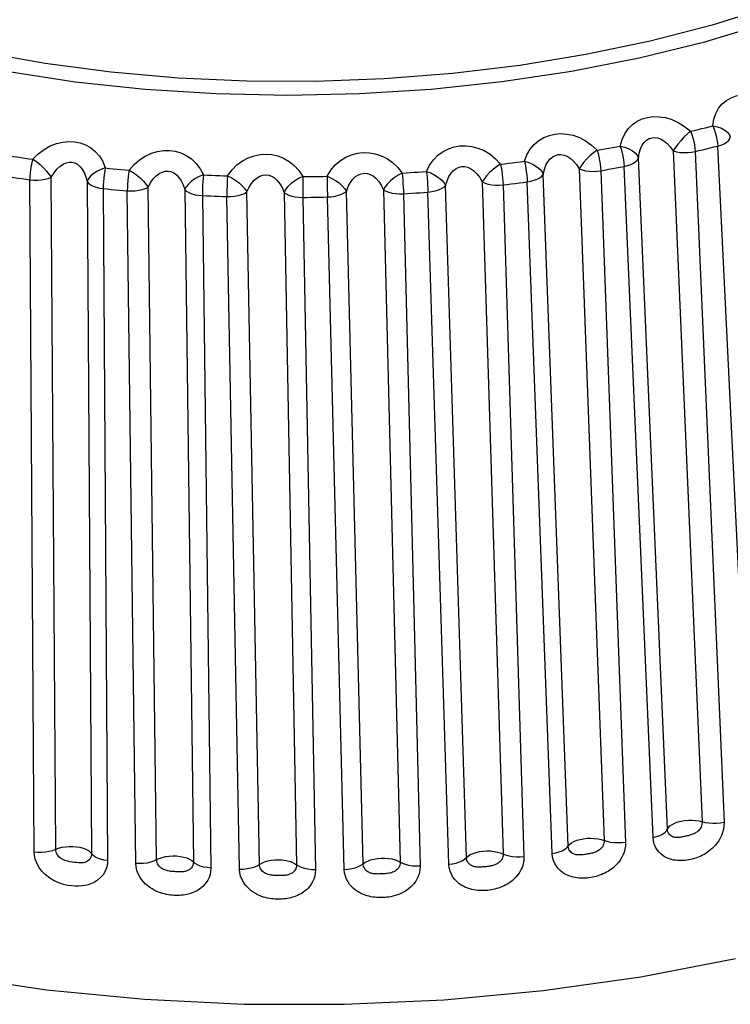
# Model space of a CAD drawing. Header units: millimetres. Extents: x -844 to -217, y -125 to 557.
# Tile 169 of 178: x -311.24 to -305.35, y 497.71 to 505.87. Entities that reach past the tile are written whole.
import ezdxf

# ---------------------------------------------------------------- set-up
doc = ezdxf.new("R2010")
doc.units = ezdxf.units.MM
doc.header["$LTSCALE"] = 23.1
doc.layers.add('R912005577_AM_0', color=7, linetype='CONTINUOUS')

msp = doc.modelspace()

# ---------------------------------------------------------------- linework, layer by layer
at = {"layer": 'R912005577_AM_0', "color": 7}
for p, q in [((-305.1804, 499.2718), (-305.4514, 504.8239)), ((-305.8679, 499.1635), (-306.1072, 504.7232)), ((-305.8194, 504.7838), (-305.58, 499.2241)), ((-305.638, 504.7788), (-305.3987, 499.2191)), ((-306.5991, 504.6343), (-306.3924, 499.0688)), ((-305.9874, 499.0952), (-306.2269, 504.6548)), ((-310.9382, 498.9967), (-310.9744, 504.565)), ((-306.6903, 499.0236), (-306.8968, 504.5892)), ((-306.4211, 504.6198), (-306.2146, 499.0541)), ((-311.1163, 498.9764), (-311.1527, 504.5447)), ((-310.677, 504.5292), (-310.6405, 498.9609)), ((-310.544, 504.4716), (-310.5079, 498.9033)), ((-310.1016, 498.9113), (-310.1716, 504.4827)), ((-307.5342, 498.9276), (-307.707, 504.4973)), ((-307.4026, 504.5266), (-307.2296, 498.9569)), ((-307.2301, 504.5026), (-307.0573, 498.9328)), ((-306.8236, 498.9617), (-307.0304, 504.5273)), ((-310.2744, 498.8818), (-310.3445, 504.4532)), ((-309.8673, 504.4631), (-309.7973, 498.8917)), ((-309.722, 504.413), (-309.6522, 498.8416)), ((-309.4147, 498.8327), (-309.5191, 504.4054)), ((-309.2492, 498.8711), (-309.3534, 504.4438)), ((-309.0457, 504.4405), (-308.9414, 498.8678)), ((-308.8896, 504.3987), (-308.7855, 498.826)), ((-308.5467, 498.8298), (-308.6855, 504.4019)), ((-308.3903, 498.8766), (-308.5289, 504.4487)), ((-308.2211, 504.4617), (-308.0824, 498.8896)), ((-308.0559, 504.4286), (-307.9174, 498.8565)), ((-307.6799, 498.8729), (-307.8529, 504.4427))]:
    msp.add_line(p, q, dxfattribs=at)
for points in [[(-313.3912, 506.0159), (-312.9177, 505.8404), (-312.416, 505.6858), (-311.8895, 505.5532), (-311.3418, 505.4435), (-310.7766, 505.3574), (-310.1978, 505.2956), (-309.6093, 505.2585), (-309.0152, 505.2463), (-308.4195, 505.259), (-307.8263, 505.2967), (-307.2396, 505.359), (-306.6635, 505.4456), (-306.1019, 505.5558), (-305.5586, 505.6889), (-305.0373, 505.8439)], [(-305.0035, 505.9801), (-305.4967, 505.8271), (-306.0114, 505.6943), (-306.5441, 505.5827), (-307.0914, 505.4929), (-307.6496, 505.4257), (-308.2153, 505.3812), (-308.7844, 505.3601), (-309.3537, 505.3622), (-309.9192, 505.3876), (-310.4774, 505.4361), (-311.0246, 505.5076), (-311.5568, 505.6011), (-312.0746, 505.7174), (-312.5604, 505.8518), (-313.0028, 505.9985)], [(-305.4917, 504.9908), (-305.4832, 505.0456), (-305.4673, 505.0942), (-305.4434, 505.137), (-305.4133, 505.1732), (-305.3784, 505.2021), (-305.3393, 505.2242), (-305.2975, 505.2395), (-305.2525, 505.2481), (-305.2038, 505.2502), (-305.1523, 505.245), (-305.0982, 505.2319), (-305.0432, 505.2108), (-304.9893, 505.1812), (-304.9357, 505.1433)], [(-306.2585, 504.8237), (-306.2439, 504.8781), (-306.2223, 504.9259), (-306.1932, 504.9673), (-306.1585, 505.0019), (-306.1196, 505.0289), (-306.0773, 505.0488), (-306.0333, 505.0618), (-305.9867, 505.0678), (-305.9368, 505.0672), (-305.8848, 505.0593), (-305.8313, 505.0433), (-305.7778, 505.0192), (-305.7264, 504.9869), (-305.6761, 504.9463)], [(-305.6761, 504.9463), (-305.6452, 504.9535), (-305.6144, 504.9609), (-305.5836, 504.9683), (-305.5529, 504.9757), (-305.5223, 504.9833), (-305.4917, 504.9908)], [(-305.4917, 504.9908), (-305.4813, 504.965), (-305.4718, 504.9374), (-305.4639, 504.9085), (-305.4579, 504.8795), (-305.4536, 504.8513), (-305.4514, 504.8239)], [(-305.4917, 504.9908), (-305.4546, 504.9839), (-305.4206, 504.9716), (-305.3917, 504.9565), (-305.3691, 504.9386), (-305.3539, 504.9181), (-305.3468, 504.8979)], [(-307.0529, 504.6976), (-307.0324, 504.7509), (-307.0056, 504.7974), (-306.9719, 504.8372), (-306.9333, 504.8698), (-306.8913, 504.8948), (-306.8465, 504.9125), (-306.8004, 504.9232), (-306.7524, 504.9269), (-306.702, 504.9237), (-306.6504, 504.9131), (-306.5978, 504.8943), (-306.5459, 504.8674), (-306.4971, 504.8323), (-306.4505, 504.789)], [(-306.1072, 504.7232), (-306.101, 504.7641), (-306.0906, 504.7997), (-306.0767, 504.83), (-306.0599, 504.8546), (-306.041, 504.8732), (-306.0202, 504.8861), (-305.9985, 504.8935), (-305.9755, 504.8955), (-305.9507, 504.8921), (-305.9247, 504.8829), (-305.8979, 504.8675), (-305.871, 504.8458), (-305.8445, 504.818), (-305.8194, 504.7838)], [(-305.6761, 504.9463), (-305.7039, 504.9236), (-305.7312, 504.8966), (-305.7579, 504.868), (-305.7821, 504.8388), (-305.8026, 504.8096), (-305.8194, 504.7838)], [(-305.6761, 504.9463), (-305.6661, 504.9203), (-305.6573, 504.8926), (-305.6499, 504.8637), (-305.6441, 504.8345), (-305.6401, 504.806), (-305.638, 504.7788)], [(-305.4514, 504.8239), (-305.4237, 504.8323), (-305.3991, 504.8428), (-305.3786, 504.855), (-305.3627, 504.8686), (-305.352, 504.883), (-305.3468, 504.8979)], [(-311.1288, 504.7148), (-311.0831, 504.7596), (-311.0351, 504.7963), (-310.984, 504.8248), (-310.932, 504.8452), (-310.8803, 504.8575), (-310.8299, 504.8622), (-310.7822, 504.8601), (-310.7365, 504.8508), (-310.6915, 504.8344), (-310.6491, 504.8108), (-310.6101, 504.7794), (-310.5758, 504.7407), (-310.5483, 504.6952), (-310.5269, 504.6425)], [(-307.8661, 504.6139), (-307.8399, 504.6661), (-307.8082, 504.7111), (-307.7701, 504.749), (-307.7278, 504.7795), (-307.6829, 504.8022), (-307.6361, 504.8175), (-307.5885, 504.8257), (-307.5398, 504.8269), (-307.4894, 504.821), (-307.4386, 504.8077), (-307.3876, 504.7861), (-307.3382, 504.7565), (-307.2927, 504.7189), (-307.2503, 504.6732)], [(-306.4505, 504.789), (-306.4184, 504.7946), (-306.3863, 504.8003), (-306.3543, 504.806), (-306.3223, 504.8119), (-306.2904, 504.8177), (-306.2585, 504.8237)], [(-306.2585, 504.8237), (-306.2505, 504.7973), (-306.2431, 504.7692), (-306.2369, 504.74), (-306.2322, 504.7107), (-306.2287, 504.6823), (-306.2269, 504.6548)], [(-306.2585, 504.8237), (-306.2212, 504.8148), (-306.1866, 504.8007), (-306.1567, 504.7841), (-306.1328, 504.765), (-306.1161, 504.7436), (-306.1072, 504.7232)], [(-305.638, 504.7788), (-305.6067, 504.7862), (-305.5756, 504.7936), (-305.5444, 504.8011), (-305.5134, 504.8086), (-305.4824, 504.8162), (-305.4514, 504.8239)], [(-311.3205, 504.7434), (-311.2887, 504.7385), (-311.2568, 504.7336), (-311.2248, 504.7288), (-311.1929, 504.7241), (-311.1608, 504.7194), (-311.1288, 504.7148)], [(-310.3297, 504.6244), (-310.2883, 504.6713), (-310.2438, 504.7103), (-310.1954, 504.7413), (-310.1451, 504.7645), (-310.0947, 504.7796), (-310.0446, 504.7871), (-309.996, 504.7876), (-309.9484, 504.781), (-309.9013, 504.7673), (-309.8559, 504.7462), (-309.813, 504.717), (-309.7741, 504.6802), (-309.7414, 504.6361), (-309.7142, 504.5846)], [(-309.5136, 504.5771), (-309.4769, 504.6261), (-309.4362, 504.6673), (-309.3907, 504.7008), (-309.3426, 504.7266), (-309.2935, 504.7443), (-309.2439, 504.7545), (-309.1951, 504.7576), (-309.1466, 504.7535), (-309.0979, 504.7424), (-309.0502, 504.7238), (-309.004, 504.697), (-308.9612, 504.6624), (-308.9238, 504.6202), (-308.8911, 504.5704)], [(-308.6894, 504.5736), (-308.6576, 504.6245), (-308.621, 504.6678), (-308.5789, 504.7037), (-308.5332, 504.7319), (-308.4856, 504.7522), (-308.4369, 504.7648), (-308.3887, 504.7704), (-308.3401, 504.7688), (-308.2902, 504.7602), (-308.2406, 504.744), (-308.192, 504.7198), (-308.1459, 504.6877), (-308.1044, 504.6478), (-308.0668, 504.6)], [(-306.8968, 504.5892), (-306.8876, 504.6295), (-306.8746, 504.6645), (-306.8583, 504.694), (-306.8395, 504.7176), (-306.819, 504.7352), (-306.797, 504.747), (-306.7743, 504.7533), (-306.7505, 504.7542), (-306.7255, 504.7496), (-306.6998, 504.7391), (-306.6735, 504.7223), (-306.6474, 504.6992), (-306.6224, 504.6699), (-306.5991, 504.6343)], [(-306.4505, 504.789), (-306.4806, 504.7679), (-306.5099, 504.7423), (-306.5379, 504.7152), (-306.5628, 504.6873), (-306.5831, 504.6593), (-306.5991, 504.6343)], [(-306.4505, 504.789), (-306.4429, 504.7626), (-306.4362, 504.7344), (-306.4305, 504.7051), (-306.426, 504.6757), (-306.4229, 504.647), (-306.4211, 504.6198)], [(-306.2269, 504.6548), (-306.1977, 504.6618), (-306.1712, 504.6709), (-306.1482, 504.682), (-306.1295, 504.6947), (-306.1157, 504.7086), (-306.1072, 504.7232)], [(-305.8194, 504.7838), (-305.7926, 504.7766), (-305.7631, 504.7718), (-305.7319, 504.7697), (-305.7, 504.7701), (-305.6684, 504.7732), (-305.638, 504.7788)], [(-311.1288, 504.7148), (-311.1359, 504.6882), (-311.1417, 504.6598), (-311.1465, 504.6303), (-311.15, 504.6008), (-311.152, 504.5722), (-311.1527, 504.5447)], [(-311.1288, 504.7148), (-311.0982, 504.6947), (-311.0682, 504.67), (-311.0394, 504.6439), (-311.0134, 504.6168), (-310.9917, 504.5894), (-310.9744, 504.565)], [(-310.9744, 504.565), (-310.9522, 504.6013), (-310.9281, 504.6313), (-310.9029, 504.6552), (-310.8772, 504.6729), (-310.8517, 504.6842), (-310.8268, 504.6896), (-310.8033, 504.6895), (-310.7806, 504.6839), (-310.7584, 504.6727), (-310.7374, 504.6558), (-310.7181, 504.6327), (-310.7012, 504.6038), (-310.6872, 504.5692), (-310.677, 504.5292)], [(-310.5269, 504.6425), (-310.5637, 504.6304), (-310.5977, 504.6135), (-310.6272, 504.5943), (-310.651, 504.5732), (-310.6677, 504.5505), (-310.677, 504.5292)], [(-310.5269, 504.6425), (-310.5321, 504.6156), (-310.5364, 504.587), (-310.5399, 504.5575), (-310.5423, 504.5278), (-310.5437, 504.4989), (-310.544, 504.4716)], [(-310.5269, 504.6425), (-310.4941, 504.6393), (-310.4613, 504.6362), (-310.4284, 504.6331), (-310.3955, 504.6301), (-310.3626, 504.6272), (-310.3297, 504.6244)], [(-307.707, 504.4973), (-307.6949, 504.5371), (-307.6792, 504.5714), (-307.6607, 504.5999), (-307.6401, 504.6225), (-307.6181, 504.639), (-307.5951, 504.6496), (-307.5716, 504.6547), (-307.5475, 504.6543), (-307.5225, 504.6484), (-307.4972, 504.6366), (-307.4717, 504.6184), (-307.447, 504.5939), (-307.4237, 504.5633), (-307.4026, 504.5266)], [(-307.2503, 504.6732), (-307.2825, 504.6537), (-307.3135, 504.6297), (-307.3424, 504.6042), (-307.3676, 504.5776), (-307.3877, 504.5507), (-307.4026, 504.5266)], [(-307.2503, 504.6732), (-307.2173, 504.6771), (-307.1844, 504.681), (-307.1514, 504.6851), (-307.1185, 504.6892), (-307.0857, 504.6933), (-307.0529, 504.6976)], [(-307.2503, 504.6732), (-307.2452, 504.6464), (-307.2407, 504.6178), (-307.2368, 504.5884), (-307.2337, 504.5588), (-307.2314, 504.5299), (-307.2301, 504.5026)], [(-307.0529, 504.6976), (-307.0473, 504.6708), (-307.0421, 504.6424), (-307.0377, 504.6129), (-307.0343, 504.5834), (-307.0318, 504.5548), (-307.0304, 504.5273)], [(-307.0529, 504.6976), (-307.0157, 504.6867), (-306.981, 504.6708), (-306.9504, 504.6526), (-306.9255, 504.6323), (-306.9075, 504.6101), (-306.8968, 504.5891)], [(-306.5991, 504.6343), (-306.5742, 504.6257), (-306.5462, 504.6194), (-306.5159, 504.6156), (-306.4843, 504.6144), (-306.4524, 504.6158), (-306.4211, 504.6198)], [(-306.4211, 504.6198), (-306.3887, 504.6254), (-306.3562, 504.6312), (-306.3238, 504.637), (-306.2915, 504.6429), (-306.2592, 504.6488), (-306.2269, 504.6548)], [(-311.3467, 504.5737), (-311.3144, 504.5687), (-311.2822, 504.5637), (-311.2499, 504.5589), (-311.2175, 504.5541), (-311.1851, 504.5494), (-311.1527, 504.5447)], [(-311.1527, 504.5447), (-311.1215, 504.5417), (-311.0895, 504.5414), (-311.0579, 504.5436), (-311.0275, 504.5484), (-310.9994, 504.5556), (-310.9744, 504.565)], [(-310.3297, 504.6244), (-310.3344, 504.5974), (-310.338, 504.5688), (-310.341, 504.5391), (-310.3431, 504.5095), (-310.3442, 504.4808), (-310.3445, 504.4532)], [(-310.3297, 504.6244), (-310.2971, 504.6059), (-310.2654, 504.5829), (-310.2356, 504.5583), (-310.2092, 504.5326), (-310.1879, 504.5063), (-310.1716, 504.4827)], [(-310.1716, 504.4827), (-310.1516, 504.52), (-310.1294, 504.5512), (-310.1055, 504.5764), (-310.0807, 504.5954), (-310.0559, 504.6081), (-310.0312, 504.6149), (-310.0072, 504.6162), (-309.9836, 504.6119), (-309.9603, 504.6021), (-309.9379, 504.5864), (-309.9166, 504.5644), (-309.8972, 504.5364), (-309.8806, 504.5026), (-309.8673, 504.4631)], [(-309.7142, 504.5846), (-309.7503, 504.5706), (-309.7842, 504.5518), (-309.8141, 504.5311), (-309.8386, 504.5086), (-309.8565, 504.4849), (-309.8673, 504.4631)], [(-309.7142, 504.5846), (-309.7168, 504.5576), (-309.7189, 504.5288), (-309.7205, 504.4991), (-309.7216, 504.4694), (-309.7221, 504.4404), (-309.722, 504.413)], [(-309.7142, 504.5846), (-309.6808, 504.5832), (-309.6474, 504.5818), (-309.6139, 504.5805), (-309.5805, 504.5793), (-309.547, 504.5782), (-309.5136, 504.5771)], [(-309.5136, 504.5771), (-309.5157, 504.55), (-309.5171, 504.5212), (-309.5183, 504.4915), (-309.519, 504.4618), (-309.5192, 504.433), (-309.5191, 504.4054)], [(-309.5136, 504.5771), (-309.4793, 504.5604), (-309.4463, 504.5392), (-309.4158, 504.5162), (-309.3894, 504.4918), (-309.3685, 504.4666), (-309.3534, 504.4438)], [(-309.3534, 504.4438), (-309.3359, 504.4821), (-309.3156, 504.5144), (-309.2933, 504.5408), (-309.2696, 504.5611), (-309.2454, 504.5751), (-309.221, 504.5832), (-309.197, 504.5858), (-309.173, 504.5828), (-309.1489, 504.5742), (-309.1252, 504.5598), (-309.1022, 504.539), (-309.0808, 504.5121), (-309.0618, 504.4792), (-309.0457, 504.4405)], [(-308.8911, 504.5704), (-308.9264, 504.5545), (-308.9596, 504.5339), (-308.9895, 504.5116), (-309.0145, 504.4878), (-309.0334, 504.463), (-309.0457, 504.4405)], [(-308.8911, 504.5704), (-308.8912, 504.5433), (-308.8911, 504.5145), (-308.8908, 504.4848), (-308.8905, 504.455), (-308.8901, 504.426), (-308.8896, 504.3987)], [(-308.8911, 504.5704), (-308.8575, 504.5708), (-308.8239, 504.5712), (-308.7902, 504.5717), (-308.7566, 504.5723), (-308.723, 504.5729), (-308.6894, 504.5736)], [(-308.6894, 504.5736), (-308.689, 504.5465), (-308.6881, 504.5177), (-308.6874, 504.4879), (-308.6868, 504.4582), (-308.6861, 504.4295), (-308.6855, 504.4019)], [(-308.6894, 504.5736), (-308.6537, 504.5588), (-308.6198, 504.5393), (-308.5889, 504.5179), (-308.5628, 504.4949), (-308.5426, 504.4708), (-308.5289, 504.4487)], [(-308.5289, 504.4487), (-308.5139, 504.4879), (-308.4957, 504.5214), (-308.4751, 504.5489), (-308.4528, 504.5704), (-308.4294, 504.5857), (-308.4054, 504.595), (-308.3816, 504.5987), (-308.3576, 504.5969), (-308.3329, 504.5896), (-308.3082, 504.5763), (-308.284, 504.5568), (-308.2609, 504.5311), (-308.2397, 504.4994), (-308.2211, 504.4617)], [(-308.0668, 504.6), (-308.1007, 504.5823), (-308.133, 504.56), (-308.1626, 504.536), (-308.1878, 504.5108), (-308.2074, 504.485), (-308.2211, 504.4617)], [(-308.0668, 504.6), (-308.0333, 504.6022), (-307.9999, 504.6044), (-307.9664, 504.6067), (-307.933, 504.609), (-307.8995, 504.6114), (-307.8661, 504.6139)], [(-308.0668, 504.6), (-308.0643, 504.573), (-308.062, 504.5443), (-308.0599, 504.5146), (-308.0582, 504.4849), (-308.0568, 504.456), (-308.0559, 504.4286)], [(-307.8661, 504.6139), (-307.8631, 504.5869), (-307.8601, 504.5583), (-307.8575, 504.5286), (-307.8555, 504.4989), (-307.8539, 504.4702), (-307.8529, 504.4427)], [(-307.8661, 504.6139), (-307.8295, 504.6011), (-307.795, 504.5834), (-307.7642, 504.5636), (-307.7385, 504.5419), (-307.7193, 504.5188), (-307.707, 504.4973)], [(-307.0304, 504.5273), (-306.9999, 504.5327), (-306.9717, 504.5404), (-306.9465, 504.5503), (-306.9252, 504.5619), (-306.9085, 504.575), (-306.8968, 504.5891)], [(-310.677, 504.5292), (-310.6655, 504.5155), (-310.6489, 504.5029), (-310.6277, 504.4919), (-310.6026, 504.4828), (-310.5744, 504.476), (-310.544, 504.4716)], [(-310.544, 504.4716), (-310.5109, 504.4683), (-310.4776, 504.4652), (-310.4444, 504.4621), (-310.4111, 504.4591), (-310.3778, 504.4561), (-310.3445, 504.4532)], [(-310.3445, 504.4532), (-310.3127, 504.4519), (-310.2808, 504.4532), (-310.2498, 504.4571), (-310.2207, 504.4635), (-310.1943, 504.4721), (-310.1716, 504.4827)], [(-307.8529, 504.4427), (-307.8216, 504.4464), (-307.792, 504.4526), (-307.7649, 504.4611), (-307.7412, 504.4716), (-307.7217, 504.4838), (-307.707, 504.4973)], [(-307.4026, 504.5266), (-307.38, 504.5167), (-307.3537, 504.5089), (-307.3247, 504.5035), (-307.2937, 504.5006), (-307.2618, 504.5003), (-307.2301, 504.5026)], [(-307.2301, 504.5026), (-307.1967, 504.5065), (-307.1634, 504.5105), (-307.1301, 504.5146), (-307.0968, 504.5188), (-307.0636, 504.523), (-307.0304, 504.5273)], [(-309.8673, 504.4631), (-309.8528, 504.45), (-309.8334, 504.4385), (-309.8099, 504.4287), (-309.7829, 504.4211), (-309.7533, 504.4158), (-309.722, 504.413)], [(-309.722, 504.413), (-309.6882, 504.4116), (-309.6544, 504.4102), (-309.6206, 504.4089), (-309.5868, 504.4077), (-309.553, 504.4065), (-309.5191, 504.4054)], [(-309.5191, 504.4054), (-309.4871, 504.4058), (-309.4557, 504.4088), (-309.4256, 504.4143), (-309.398, 504.4222), (-309.3737, 504.4321), (-309.3534, 504.4438)], [(-309.0457, 504.4405), (-309.0283, 504.4284), (-309.0064, 504.4179), (-308.9807, 504.4095), (-308.9521, 504.4034), (-308.9214, 504.3997), (-308.8896, 504.3987)], [(-308.8896, 504.3987), (-308.8556, 504.399), (-308.8216, 504.3995), (-308.7876, 504.4), (-308.7536, 504.4005), (-308.7195, 504.4012), (-308.6855, 504.4019)], [(-308.6855, 504.4019), (-308.6537, 504.404), (-308.623, 504.4086), (-308.5943, 504.4157), (-308.5685, 504.4249), (-308.5465, 504.436), (-308.5289, 504.4487)], [(-308.2211, 504.4617), (-308.201, 504.4507), (-308.1768, 504.4415), (-308.1493, 504.4346), (-308.1193, 504.43), (-308.0879, 504.428), (-308.0559, 504.4286)], [(-308.0559, 504.4286), (-308.022, 504.4308), (-307.9882, 504.433), (-307.9543, 504.4353), (-307.9205, 504.4377), (-307.8867, 504.4402), (-307.8529, 504.4427)], [(-305.3987, 499.2191), (-305.3996, 499.1901), (-305.4034, 499.1624), (-305.4103, 499.1358), (-305.4195, 499.111), (-305.4303, 499.0884), (-305.4423, 499.0678), (-305.4553, 499.0491), (-305.4688, 499.0321), (-305.4827, 499.0168), (-305.4967, 499.0032), (-305.5104, 498.9912), (-305.524, 498.9805), (-305.5374, 498.971), (-305.5507, 498.9624), (-305.5641, 498.9545), (-305.5776, 498.9473), (-305.5913, 498.9406), (-305.6053, 498.9345), (-305.6193, 498.929), (-305.6335, 498.924), (-305.6476, 498.9196), (-305.6619, 498.9156), (-305.6761, 498.9122), (-305.6906, 498.9093), (-305.7053, 498.9068), (-305.7204, 498.9049), (-305.7361, 498.9035), (-305.7521, 498.9027), (-305.7683, 498.9028), (-305.7846, 498.9036), (-305.8007, 498.9052), (-305.8171, 498.9079), (-305.8339, 498.9117), (-305.851, 498.9169), (-305.8686, 498.9238), (-305.8863, 498.9325), (-305.9039, 498.9433), (-305.921, 498.9564), (-305.9374, 498.9722), (-305.9524, 498.9909), (-305.9658, 499.013), (-305.9766, 499.0379), (-305.9837, 499.0652), (-305.9874, 499.0952)], [(-305.8679, 499.1635), (-305.8599, 499.1776), (-305.8469, 499.191), (-305.8293, 499.2034), (-305.8077, 499.2143), (-305.7826, 499.2234), (-305.7549, 499.2306), (-305.7253, 499.2355), (-305.6946, 499.2381), (-305.6639, 499.2382), (-305.634, 499.2358), (-305.6057, 499.2311), (-305.58, 499.2241)], [(-305.58, 499.2241), (-305.5803, 499.2126), (-305.582, 499.2016), (-305.5851, 499.1911), (-305.5892, 499.1813), (-305.594, 499.1724), (-305.5994, 499.1644), (-305.6052, 499.1572), (-305.6114, 499.1506), (-305.6179, 499.1448), (-305.6245, 499.1396), (-305.6312, 499.1351), (-305.6379, 499.1311), (-305.6446, 499.1275), (-305.6514, 499.1243), (-305.6584, 499.1213), (-305.6657, 499.1186), (-305.6733, 499.116), (-305.6811, 499.1136), (-305.6892, 499.1113), (-305.6974, 499.1092), (-305.7057, 499.1072), (-305.7141, 499.1053), (-305.7226, 499.1034), (-305.731, 499.1017), (-305.7395, 499.1), (-305.748, 499.0984), (-305.7565, 499.097), (-305.765, 499.0957), (-305.7733, 499.0948), (-305.7813, 499.0942), (-305.789, 499.094), (-305.7966, 499.0942), (-305.8041, 499.0949), (-305.8116, 499.0962), (-305.8192, 499.0982), (-305.8267, 499.1011), (-305.834, 499.1048), (-305.8411, 499.1096), (-305.8478, 499.1154), (-305.8539, 499.1225), (-305.8593, 499.131), (-305.8636, 499.1408), (-305.8665, 499.1516), (-305.8679, 499.1635)], [(-305.3987, 499.2191), (-305.4291, 499.2135), (-305.4607, 499.2104), (-305.4926, 499.21), (-305.5238, 499.2122), (-305.5532, 499.217), (-305.58, 499.2241)], [(-306.6903, 499.0236), (-306.6792, 499.0372), (-306.6633, 499.0499), (-306.6432, 499.0613), (-306.6194, 499.071), (-306.5926, 499.0788), (-306.5636, 499.0845), (-306.5333, 499.0878), (-306.5025, 499.0888), (-306.4721, 499.0872), (-306.4431, 499.0833), (-306.4163, 499.0771), (-306.3924, 499.0688)], [(-305.9874, 499.0952), (-305.9582, 499.1021), (-305.9317, 499.1113), (-305.9088, 499.1224), (-305.8902, 499.1351), (-305.8764, 499.1489), (-305.8679, 499.1635)], [(-310.9382, 498.9967), (-310.9142, 499.0058), (-310.8872, 499.0129), (-310.8581, 499.0177), (-310.8277, 499.0202), (-310.7969, 499.0203), (-310.7666, 499.0179), (-310.7377, 499.0131), (-310.7109, 499.0062), (-310.6872, 498.9972), (-310.6672, 498.9864), (-310.6515, 498.9742), (-310.6405, 498.9609)], [(-306.2146, 499.0541), (-306.2158, 499.0252), (-306.2199, 498.9978), (-306.2273, 498.9716), (-306.237, 498.9472), (-306.2484, 498.9253), (-306.261, 498.9053), (-306.2746, 498.8873), (-306.2888, 498.8711), (-306.3032, 498.8566), (-306.3178, 498.8437), (-306.3321, 498.8325), (-306.3463, 498.8225), (-306.3602, 498.8137), (-306.374, 498.8058), (-306.3879, 498.7987), (-306.402, 498.7922), (-306.4163, 498.7862), (-306.4307, 498.7809), (-306.4453, 498.7761), (-306.4599, 498.7719), (-306.4746, 498.7682), (-306.4893, 498.7651), (-306.5041, 498.7624), (-306.519, 498.7602), (-306.5342, 498.7586), (-306.5499, 498.7574), (-306.5661, 498.7569), (-306.5826, 498.757), (-306.5993, 498.7579), (-306.6161, 498.7595), (-306.6327, 498.7621), (-306.6496, 498.7656), (-306.6669, 498.7703), (-306.6845, 498.7764), (-306.7026, 498.7842), (-306.7207, 498.7938), (-306.7388, 498.8055), (-306.7563, 498.8196), (-306.773, 498.8363), (-306.7884, 498.8557), (-306.802, 498.8784), (-306.8129, 498.9039), (-306.82, 498.9316), (-306.8236, 498.9617)], [(-306.8236, 498.9617), (-306.7932, 498.9671), (-306.765, 498.9748), (-306.7399, 498.9847), (-306.7186, 498.9964), (-306.7019, 499.0094), (-306.6903, 499.0236)], [(-306.3924, 499.0688), (-306.3928, 499.0573), (-306.3947, 499.0463), (-306.3979, 499.036), (-306.4022, 499.0265), (-306.4071, 499.0179), (-306.4127, 499.0102), (-306.4188, 499.0032), (-306.4252, 498.997), (-306.4318, 498.9916), (-306.4386, 498.9867), (-306.4454, 498.9826), (-306.4522, 498.9789), (-306.4591, 498.9757), (-306.4661, 498.9728), (-306.4732, 498.9702), (-306.4807, 498.9679), (-306.4884, 498.9657), (-306.4964, 498.9637), (-306.5046, 498.9619), (-306.5131, 498.9602), (-306.5216, 498.9587), (-306.5303, 498.9572), (-306.539, 498.9558), (-306.5477, 498.9545), (-306.5565, 498.9532), (-306.5654, 498.9521), (-306.5743, 498.9512), (-306.5832, 498.9504), (-306.5918, 498.9499), (-306.6002, 498.9497), (-306.6083, 498.9499), (-306.6163, 498.9505), (-306.6242, 498.9516), (-306.6321, 498.9534), (-306.64, 498.9558), (-306.6478, 498.959), (-306.6554, 498.9631), (-306.6628, 498.9682), (-306.6697, 498.9744), (-306.676, 498.9819), (-306.6816, 498.9906), (-306.686, 499.0006), (-306.689, 499.0116), (-306.6903, 499.0236)], [(-306.2146, 499.0541), (-306.2459, 499.0501), (-306.2778, 499.0488), (-306.3094, 499.05), (-306.3396, 499.0539), (-306.3676, 499.0602), (-306.3924, 499.0688)], [(-311.1163, 498.9764), (-311.085, 498.9734), (-311.0531, 498.9731), (-311.0215, 498.9753), (-310.9912, 498.9801), (-310.9631, 498.9873), (-310.9382, 498.9967)], [(-310.5079, 498.9033), (-310.5096, 498.8733), (-310.5164, 498.8438), (-310.5284, 498.8142), (-310.5451, 498.7863), (-310.5664, 498.7616), (-310.5907, 498.7406), (-310.6164, 498.7243), (-310.6428, 498.7118), (-310.6686, 498.7027), (-310.6946, 498.6966), (-310.721, 498.6925), (-310.7484, 498.6906), (-310.7771, 498.6906), (-310.8076, 498.693), (-310.84, 498.6976), (-310.8744, 498.7056), (-310.9116, 498.7177), (-310.9497, 498.7345), (-310.988, 498.7577), (-311.0237, 498.7853), (-311.0536, 498.8167), (-311.078, 498.8499), (-311.0955, 498.8832), (-311.1074, 498.9159), (-311.1144, 498.9469), (-311.1163, 498.9764)], [(-310.6405, 498.9609), (-310.6413, 498.949), (-310.644, 498.9373), (-310.6488, 498.9257), (-310.6557, 498.915), (-310.6645, 498.9056), (-310.6748, 498.898), (-310.6857, 498.8923), (-310.6973, 498.8883), (-310.7091, 498.8858), (-310.7213, 498.8845), (-310.7345, 498.8842), (-310.7487, 498.8847), (-310.7648, 498.886), (-310.7823, 498.8878), (-310.8014, 498.8903), (-310.8214, 498.8934), (-310.8415, 498.8977), (-310.8616, 498.9035), (-310.8803, 498.9118), (-310.8972, 498.922), (-310.911, 498.9338), (-310.9216, 498.9468), (-310.9294, 498.9598), (-310.9344, 498.9727), (-310.9373, 498.985), (-310.9382, 498.9967)], [(-310.5079, 498.9033), (-310.5382, 498.9077), (-310.5664, 498.9146), (-310.5914, 498.9236), (-310.6125, 498.9346), (-310.6291, 498.9472), (-310.6405, 498.9609)], [(-310.1016, 498.9113), (-310.0798, 498.9216), (-310.0546, 498.93), (-310.0267, 498.9364), (-309.997, 498.9404), (-309.9663, 498.9421), (-309.9356, 498.9414), (-309.9057, 498.9382), (-309.8775, 498.9327), (-309.8519, 498.9251), (-309.8296, 498.9155), (-309.8112, 498.9043), (-309.7973, 498.8917)], [(-308.3903, 498.8766), (-308.3734, 498.8888), (-308.3524, 498.8996), (-308.3279, 498.9087), (-308.3005, 498.9158), (-308.2712, 498.9207), (-308.2407, 498.9232), (-308.2099, 498.9233), (-308.1797, 498.9209), (-308.1511, 498.9162), (-308.1248, 498.9093), (-308.1017, 498.9003), (-308.0824, 498.8896)], [(-307.0573, 498.9328), (-307.0573, 498.919), (-307.0583, 498.9052), (-307.0601, 498.8914), (-307.063, 498.8772), (-307.067, 498.8624), (-307.0723, 498.8469), (-307.0793, 498.8308), (-307.0878, 498.8144), (-307.098, 498.7978), (-307.1098, 498.7815), (-307.1231, 498.7658), (-307.1375, 498.751), (-307.1526, 498.7376), (-307.1679, 498.7256), (-307.1828, 498.7153), (-307.1976, 498.7063), (-307.212, 498.6984), (-307.2262, 498.6914), (-307.2405, 498.6852), (-307.2549, 498.6797), (-307.2694, 498.6747), (-307.2841, 498.6704), (-307.2989, 498.6665), (-307.3138, 498.6633), (-307.3286, 498.6605), (-307.3436, 498.6583), (-307.3585, 498.6565), (-307.3737, 498.6553), (-307.3892, 498.6545), (-307.405, 498.6543), (-307.4215, 498.6547), (-307.4383, 498.6558), (-307.4551, 498.6577), (-307.4721, 498.6604), (-307.4889, 498.6638), (-307.5059, 498.6684), (-307.5234, 498.6741), (-307.5412, 498.6812), (-307.5594, 498.69), (-307.5776, 498.7006), (-307.5957, 498.7134), (-307.6133, 498.7284), (-307.63, 498.7458), (-307.6453, 498.766), (-307.6587, 498.7893), (-307.6695, 498.8152), (-307.6764, 498.843), (-307.6799, 498.8729)], [(-307.6799, 498.8729), (-307.6486, 498.8767), (-307.619, 498.8829), (-307.5919, 498.8914), (-307.5683, 498.9019), (-307.5488, 498.9141), (-307.5342, 498.9276)], [(-307.5342, 498.9276), (-307.5201, 498.9406), (-307.5016, 498.9524), (-307.4791, 498.9627), (-307.4534, 498.9712), (-307.4252, 498.9775), (-307.3953, 498.9817), (-307.3645, 498.9834), (-307.3339, 498.9827), (-307.3042, 498.9795), (-307.2765, 498.9741), (-307.2513, 498.9664), (-307.2296, 498.9569)], [(-307.2296, 498.9569), (-307.2296, 498.9514), (-307.2301, 498.9459), (-307.2308, 498.9404), (-307.2321, 498.9348), (-307.2338, 498.9289), (-307.2361, 498.9228), (-307.239, 498.9165), (-307.2427, 498.9101), (-307.2471, 498.9037), (-307.2523, 498.8974), (-307.2582, 498.8914), (-307.2646, 498.8859), (-307.2714, 498.8809), (-307.2785, 498.8765), (-307.2855, 498.8727), (-307.2925, 498.8695), (-307.2995, 498.8667), (-307.3066, 498.8643), (-307.3139, 498.8622), (-307.3215, 498.8603), (-307.3293, 498.8586), (-307.3373, 498.8571), (-307.3456, 498.8558), (-307.3541, 498.8546), (-307.3628, 498.8535), (-307.3715, 498.8525), (-307.3803, 498.8516), (-307.3892, 498.8508), (-307.3981, 498.8501), (-307.4071, 498.8495), (-307.4163, 498.849), (-307.4253, 498.8487), (-307.4341, 498.8487), (-307.4427, 498.8491), (-307.451, 498.8497), (-307.4591, 498.8508), (-307.4673, 498.8524), (-307.4753, 498.8546), (-307.4834, 498.8575), (-307.4914, 498.8611), (-307.4992, 498.8657), (-307.5066, 498.8712), (-307.5136, 498.8777), (-307.52, 498.8855), (-307.5255, 498.8945), (-307.53, 498.9046), (-307.5329, 498.9157), (-307.5342, 498.9276)], [(-307.0573, 498.9328), (-307.089, 498.9305), (-307.1209, 498.9308), (-307.1518, 498.9337), (-307.1808, 498.9392), (-307.207, 498.947), (-307.2296, 498.9569)], [(-310.2744, 498.8818), (-310.2426, 498.8805), (-310.2108, 498.8818), (-310.1798, 498.8857), (-310.1507, 498.8921), (-310.1244, 498.9007), (-310.1016, 498.9113)], [(-309.6522, 498.8416), (-309.6541, 498.8132), (-309.6591, 498.7868), (-309.6674, 498.7624), (-309.6781, 498.7404), (-309.6903, 498.721), (-309.7039, 498.704), (-309.7183, 498.689), (-309.7333, 498.676), (-309.7486, 498.6648), (-309.7639, 498.6552), (-309.779, 498.6471), (-309.7937, 498.6403), (-309.8082, 498.6346), (-309.8226, 498.6298), (-309.837, 498.6257), (-309.8516, 498.6223), (-309.8663, 498.6195), (-309.8813, 498.6173), (-309.8963, 498.6157), (-309.9113, 498.6147), (-309.9264, 498.6143), (-309.9415, 498.6143), (-309.9566, 498.6149), (-309.9718, 498.616), (-309.9874, 498.6176), (-310.0033, 498.6199), (-310.0197, 498.6228), (-310.0365, 498.6265), (-310.0534, 498.631), (-310.0704, 498.6363), (-310.0872, 498.6424), (-310.1041, 498.6496), (-310.1214, 498.6579), (-310.1391, 498.6678), (-310.1571, 498.6794), (-310.1752, 498.6929), (-310.193, 498.7085), (-310.2103, 498.7262), (-310.2267, 498.7464), (-310.2417, 498.769), (-310.2547, 498.7945), (-310.2651, 498.8221), (-310.2715, 498.8512), (-310.2744, 498.8818)], [(-309.7973, 498.8917), (-309.798, 498.8804), (-309.8001, 498.8699), (-309.8035, 498.8603), (-309.8079, 498.8517), (-309.813, 498.8443), (-309.8187, 498.8378), (-309.8248, 498.8322), (-309.8312, 498.8275), (-309.8378, 498.8234), (-309.8445, 498.8201), (-309.8512, 498.8174), (-309.8578, 498.8152), (-309.8645, 498.8134), (-309.8713, 498.8121), (-309.8783, 498.811), (-309.8855, 498.8103), (-309.893, 498.8098), (-309.9008, 498.8095), (-309.9088, 498.8094), (-309.9171, 498.8096), (-309.9257, 498.8098), (-309.9343, 498.8102), (-309.9432, 498.8107), (-309.9521, 498.8113), (-309.9612, 498.812), (-309.9705, 498.8128), (-309.9799, 498.8138), (-309.9893, 498.815), (-309.9986, 498.8164), (-310.0076, 498.8181), (-310.0163, 498.8201), (-310.0249, 498.8225), (-310.0333, 498.8253), (-310.0418, 498.8288), (-310.0502, 498.833), (-310.0585, 498.8379), (-310.0665, 498.8437), (-310.0741, 498.8504), (-310.0813, 498.858), (-310.0877, 498.8668), (-310.0933, 498.8767), (-310.0977, 498.8876), (-310.1005, 498.8992), (-310.1016, 498.9113)], [(-309.6522, 498.8416), (-309.6834, 498.8444), (-309.713, 498.8497), (-309.7399, 498.8574), (-309.7634, 498.8671), (-309.7828, 498.8787), (-309.7973, 498.8917)], [(-309.4147, 498.8327), (-309.3828, 498.8331), (-309.3513, 498.8361), (-309.3213, 498.8417), (-309.2938, 498.8495), (-309.2695, 498.8594), (-309.2492, 498.8711)], [(-309.2492, 498.8711), (-309.2298, 498.8825), (-309.2065, 498.8921), (-309.1802, 498.8999), (-309.1515, 498.9055), (-309.1213, 498.9088), (-309.0905, 498.9097), (-309.06, 498.9082), (-309.0307, 498.9042), (-309.0034, 498.898), (-308.979, 498.8897), (-308.9581, 498.8795), (-308.9414, 498.8678)], [(-308.9414, 498.8678), (-308.942, 498.857), (-308.9439, 498.8468), (-308.9471, 498.8374), (-308.9512, 498.8288), (-308.956, 498.8212), (-308.9614, 498.8145), (-308.9672, 498.8086), (-308.9733, 498.8035), (-308.9796, 498.799), (-308.9861, 498.7952), (-308.9927, 498.792), (-308.9992, 498.7893), (-309.0057, 498.787), (-309.0123, 498.7852), (-309.019, 498.7836), (-309.0258, 498.7824), (-309.033, 498.7813), (-309.0403, 498.7805), (-309.048, 498.7799), (-309.0559, 498.7794), (-309.0641, 498.7791), (-309.0724, 498.7789), (-309.0808, 498.7789), (-309.0893, 498.7789), (-309.0979, 498.779), (-309.1067, 498.7792), (-309.1156, 498.7795), (-309.1245, 498.7799), (-309.1336, 498.7805), (-309.1426, 498.7813), (-309.1513, 498.7823), (-309.1597, 498.7837), (-309.1679, 498.7853), (-309.1759, 498.7874), (-309.184, 498.7899), (-309.1921, 498.7931), (-309.2001, 498.7969), (-309.208, 498.8014), (-309.2156, 498.8068), (-309.2228, 498.813), (-309.2296, 498.8202), (-309.2357, 498.8283), (-309.2411, 498.8377), (-309.2453, 498.8481), (-309.2481, 498.8592), (-309.2492, 498.8711)], [(-308.7855, 498.826), (-308.8173, 498.8271), (-308.8479, 498.8307), (-308.8765, 498.8369), (-308.9022, 498.8453), (-308.924, 498.8557), (-308.9414, 498.8678)], [(-308.5467, 498.8298), (-308.515, 498.8319), (-308.4842, 498.8365), (-308.4556, 498.8436), (-308.4298, 498.8528), (-308.4078, 498.8639), (-308.3903, 498.8766)], [(-307.9174, 498.8565), (-307.9192, 498.8238), (-307.926, 498.7921), (-307.9382, 498.7607), (-307.9543, 498.7315), (-307.9732, 498.7063), (-307.9941, 498.6845), (-308.0157, 498.6662), (-308.0379, 498.6509), (-308.06, 498.6382), (-308.0819, 498.6278), (-308.1032, 498.6194), (-308.1237, 498.6128), (-308.1432, 498.6077), (-308.1617, 498.6038), (-308.1791, 498.6008), (-308.1957, 498.5988), (-308.2115, 498.5973), (-308.2271, 498.5964), (-308.243, 498.5961), (-308.2591, 498.5963), (-308.2758, 498.5971), (-308.2926, 498.5986), (-308.3093, 498.6008), (-308.3257, 498.6036), (-308.3414, 498.607), (-308.3568, 498.6112), (-308.3722, 498.616), (-308.3878, 498.6218), (-308.4041, 498.6289), (-308.4207, 498.6374), (-308.4375, 498.6473), (-308.4542, 498.659), (-308.4707, 498.6725), (-308.4866, 498.688), (-308.5017, 498.7057), (-308.5154, 498.7257), (-308.5276, 498.7484), (-308.5373, 498.7735), (-308.5436, 498.8006), (-308.5467, 498.8298)], [(-308.0824, 498.8896), (-308.0831, 498.8767), (-308.0861, 498.864), (-308.0912, 498.8517), (-308.0981, 498.8404), (-308.1062, 498.8307), (-308.1153, 498.8225), (-308.125, 498.8158), (-308.135, 498.8103), (-308.1454, 498.8059), (-308.156, 498.8024), (-308.1666, 498.7997), (-308.1771, 498.7977), (-308.1875, 498.7961), (-308.1977, 498.795), (-308.2075, 498.7941), (-308.2171, 498.7934), (-308.2263, 498.7929), (-308.2355, 498.7925), (-308.2448, 498.7921), (-308.2542, 498.7919), (-308.2636, 498.7918), (-308.273, 498.7919), (-308.282, 498.7922), (-308.2907, 498.7927), (-308.2987, 498.7934), (-308.3064, 498.7945), (-308.3139, 498.7958), (-308.3213, 498.7976), (-308.3288, 498.7999), (-308.3364, 498.8027), (-308.3439, 498.8062), (-308.3512, 498.8104), (-308.3583, 498.8153), (-308.3651, 498.8211), (-308.3715, 498.8278), (-308.3773, 498.8355), (-308.3824, 498.8444), (-308.3864, 498.8542), (-308.3891, 498.865), (-308.3903, 498.8766)], [(-307.9174, 498.8565), (-307.9493, 498.8559), (-307.9807, 498.8579), (-308.0107, 498.8624), (-308.0381, 498.8694), (-308.0623, 498.8786), (-308.0824, 498.8896)], [(-308.7855, 498.826), (-308.7871, 498.7987), (-308.7915, 498.7731), (-308.7991, 498.7491), (-308.8089, 498.7271), (-308.8203, 498.7075), (-308.833, 498.69), (-308.8466, 498.6744), (-308.8608, 498.6606), (-308.8754, 498.6485), (-308.8902, 498.6378), (-308.9047, 498.6287), (-308.9191, 498.6208), (-308.9331, 498.614), (-308.947, 498.6082), (-308.9608, 498.6031), (-308.9747, 498.5987), (-308.9888, 498.5948), (-309.003, 498.5915), (-309.0174, 498.5888), (-309.0319, 498.5866), (-309.0464, 498.5849), (-309.061, 498.5837), (-309.0756, 498.5829), (-309.0902, 498.5827), (-309.1048, 498.5829), (-309.1198, 498.5836), (-309.1351, 498.5848), (-309.1508, 498.5866), (-309.1671, 498.5891), (-309.1835, 498.5923), (-309.1999, 498.5962), (-309.2162, 498.6009), (-309.2325, 498.6063), (-309.249, 498.6128), (-309.266, 498.6206), (-309.2833, 498.6298), (-309.3009, 498.6406), (-309.3185, 498.6532), (-309.3358, 498.6677), (-309.3524, 498.6843), (-309.3682, 498.7031), (-309.3825, 498.7242), (-309.3952, 498.7483), (-309.4053, 498.7747), (-309.4117, 498.8027), (-309.4147, 498.8327)], [(-312.5681, 498.1042), (-311.8047, 497.9502), (-311.0141, 497.8333), (-310.2034, 497.7541), (-309.3791, 497.7138), (-308.5485, 497.7121), (-307.7187, 497.7496), (-306.8966, 497.8255), (-306.0895, 497.9396), (-305.3039, 498.0905)]]:
    msp.add_lwpolyline(points, dxfattribs=at)

doc.saveas('drawing.dxf')
